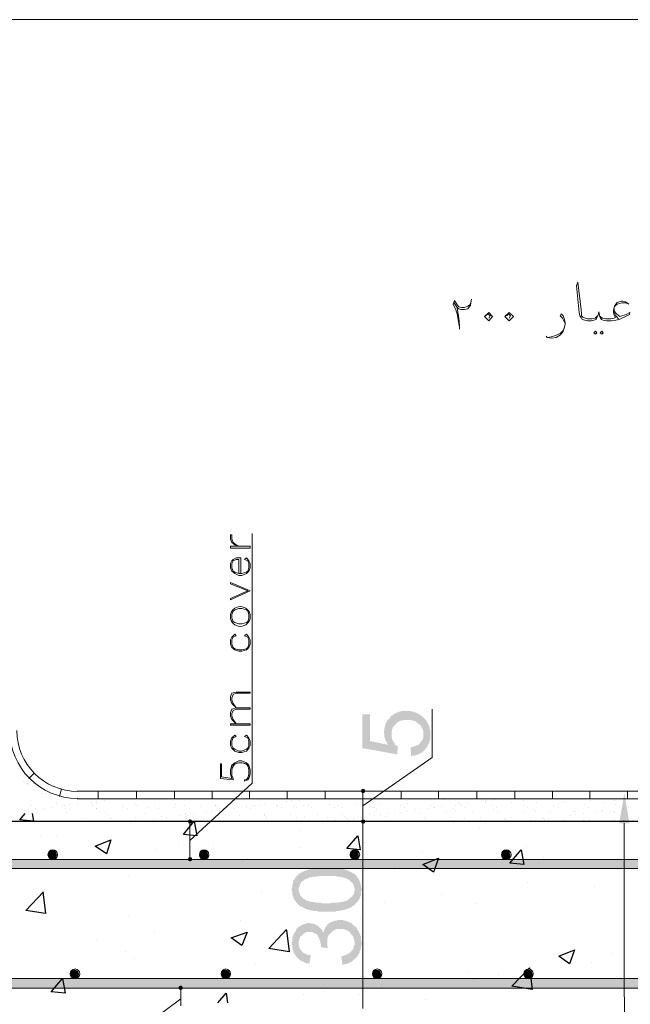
# Model space of a CAD drawing. Header units: metres. Extents: x -18 to 342, y 4 to 63.
# Tile 19 of 173: x 6 to 15, y 33 to 48. Entities that reach past the tile are written whole.
import ezdxf

# ---------------------------------------------------------------- set-up
doc = ezdxf.new("R2010")
doc.units = ezdxf.units.M
doc.header["$MEASUREMENT"] = 0
for name, color, linetype in [('PDF3_dim', 7, 'Continuous'), ('PDF3_hatch', 7, 'Continuous'), ('PDF3_hatch-borshi', 7, 'Continuous'), ('PDF3_kaff', 7, 'Continuous'), ('PDF3_SECTION', 7, 'Continuous'), ('PDF3_textt', 7, 'Continuous'), ('PDF3_wall', 7, 'Continuous')]:
    doc.layers.add(name, color=color, linetype=linetype)

msp = doc.modelspace()

# ---------------------------------------------------------------- hatches: boundary and pattern name
at = {"layer": 'PDF3_dim', "transparency": 33554559}
for points in [[(11.493, 37.173), (11.484, 37.308), (11.503, 37.308), (11.512, 37.318), (11.532, 37.318), (11.541, 37.327), (11.561, 37.327), (11.57, 37.337), (11.58, 37.337), (11.599, 37.347), (11.609, 37.356), (11.618, 37.366), (11.628, 37.375), (11.628, 37.375), (11.638, 37.385), (11.647, 37.404), (11.657, 37.414), (11.667, 37.424), (11.667, 37.433), (11.676, 37.453), (11.676, 37.462), (11.676, 37.472), (11.676, 37.491), (11.676, 37.501), (11.676, 37.51), (11.676, 37.52), (11.676, 37.539), (11.676, 37.549), (11.676, 37.558), (11.667, 37.578), (11.667, 37.587), (11.657, 37.597), (11.647, 37.616), (11.647, 37.626), (11.638, 37.636), (11.628, 37.645), (11.618, 37.655), (11.609, 37.664), (11.599, 37.674), (11.589, 37.674), (11.58, 37.684), (11.57, 37.693), (11.561, 37.703), (11.541, 37.703), (11.532, 37.713), (11.522, 37.713), (11.503, 37.713), (11.493, 37.722), (11.474, 37.722), (11.464, 37.722), (11.445, 37.722), (11.435, 37.722), (11.426, 37.722), (11.416, 37.722), (11.397, 37.722), (11.378, 37.722), (11.368, 37.722), (11.358, 37.713), (11.339, 37.713), (11.329, 37.713), (11.31, 37.703), (11.301, 37.693), (11.291, 37.693), (11.281, 37.684), (11.272, 37.674), (11.262, 37.664), (11.262, 37.664), (11.252, 37.655), (11.243, 37.645), (11.233, 37.636), (11.223, 37.626), (11.214, 37.607), (11.214, 37.597), (11.204, 37.587), (11.204, 37.568), (11.204, 37.558), (11.195, 37.549), (11.195, 37.53), (11.195, 37.52), (11.195, 37.501), (11.195, 37.491), (11.195, 37.472), (11.195, 37.462), (11.204, 37.453), (11.204, 37.433), (11.214, 37.424), (11.214, 37.404), (11.223, 37.395), (11.223, 37.395), (11.233, 37.385), (11.243, 37.366), (11.243, 37.356), (11.252, 37.347), (11.262, 37.337), (11.281, 37.327), (11.291, 37.318), (11.291, 37.318), (11.281, 37.202), (10.752, 37.298), (10.752, 37.809), (10.867, 37.809), (10.867, 37.404), (11.146, 37.347), (11.137, 37.356), (11.127, 37.366), (11.127, 37.385), (11.118, 37.395), (11.108, 37.404), (11.108, 37.424), (11.098, 37.433), (11.098, 37.443), (11.089, 37.462), (11.089, 37.472), (11.089, 37.491), (11.089, 37.501), (11.089, 37.51), (11.079, 37.53), (11.079, 37.539), (11.079, 37.558), (11.089, 37.568), (11.089, 37.578), (11.089, 37.597), (11.089, 37.607), (11.098, 37.626), (11.098, 37.636), (11.098, 37.645), (11.108, 37.664), (11.108, 37.674), (11.118, 37.684), (11.127, 37.703), (11.127, 37.713), (11.137, 37.722), (11.146, 37.732), (11.156, 37.741), (11.166, 37.751), (11.175, 37.761), (11.175, 37.77), (11.185, 37.78), (11.195, 37.79), (11.204, 37.79), (11.214, 37.799), (11.233, 37.809), (11.243, 37.819), (11.252, 37.819), (11.262, 37.828), (11.281, 37.838), (11.291, 37.838), (11.301, 37.847), (11.32, 37.847), (11.329, 37.847), (11.339, 37.857), (11.358, 37.857), (11.368, 37.857), (11.387, 37.857), (11.406, 37.857), (11.416, 37.857), (11.435, 37.857), (11.445, 37.857), (11.464, 37.857), (11.474, 37.857), (11.493, 37.857), (11.503, 37.847), (11.512, 37.847), (11.532, 37.847), (11.541, 37.838), (11.561, 37.838), (11.57, 37.828), (11.58, 37.828), (11.599, 37.819), (11.609, 37.809), (11.618, 37.809), (11.628, 37.799), (11.638, 37.79), (11.657, 37.78), (11.657, 37.78), (11.667, 37.77), (11.676, 37.761), (11.686, 37.751), (11.695, 37.741), (11.705, 37.732), (11.715, 37.722), (11.724, 37.713), (11.734, 37.693), (11.744, 37.684), (11.744, 37.674), (11.753, 37.664), (11.753, 37.655), (11.763, 37.636), (11.763, 37.626), (11.772, 37.616), (11.772, 37.597), (11.772, 37.587), (11.782, 37.568), (11.782, 37.558), (11.782, 37.539), (11.782, 37.53), (11.782, 37.51), (11.782, 37.51), (11.782, 37.491), (11.782, 37.472), (11.782, 37.462), (11.782, 37.443), (11.782, 37.433), (11.772, 37.414), (11.772, 37.404), (11.772, 37.395), (11.763, 37.375), (11.763, 37.366), (11.753, 37.356), (11.744, 37.337), (11.744, 37.327), (11.734, 37.318), (11.724, 37.308), (11.724, 37.298), (11.715, 37.289), (11.705, 37.279), (11.695, 37.27), (11.686, 37.26), (11.676, 37.25), (11.667, 37.241), (11.657, 37.231), (11.647, 37.221), (11.628, 37.221), (11.618, 37.212), (11.609, 37.202), (11.599, 37.202), (11.58, 37.192), (11.57, 37.192), (11.551, 37.183), (11.541, 37.183), (11.532, 37.183), (11.512, 37.183), (11.493, 37.173), (11.493, 37.173)], [(10.453, 34.024), (10.434, 34.149), (10.453, 34.149), (10.463, 34.159), (10.482, 34.159), (10.491, 34.168), (10.511, 34.168), (10.52, 34.178), (10.53, 34.188), (10.549, 34.188), (10.559, 34.197), (10.569, 34.207), (10.578, 34.216), (10.588, 34.216), (10.588, 34.226), (10.597, 34.236), (10.607, 34.245), (10.607, 34.255), (10.617, 34.265), (10.626, 34.284), (10.626, 34.293), (10.626, 34.313), (10.636, 34.322), (10.636, 34.332), (10.636, 34.351), (10.636, 34.361), (10.636, 34.38), (10.626, 34.39), (10.626, 34.409), (10.626, 34.419), (10.617, 34.428), (10.617, 34.448), (10.607, 34.457), (10.597, 34.467), (10.588, 34.476), (10.578, 34.486), (10.569, 34.505), (10.569, 34.505), (10.559, 34.515), (10.549, 34.525), (10.54, 34.525), (10.53, 34.534), (10.52, 34.544), (10.501, 34.544), (10.491, 34.554), (10.482, 34.554), (10.463, 34.563), (10.453, 34.563), (10.434, 34.563), (10.424, 34.563), (10.414, 34.563), (10.405, 34.563), (10.386, 34.563), (10.376, 34.563), (10.366, 34.554), (10.347, 34.554), (10.337, 34.544), (10.328, 34.544), (10.309, 34.534), (10.299, 34.525), (10.289, 34.515), (10.28, 34.505), (10.28, 34.505), (10.27, 34.496), (10.26, 34.486), (10.251, 34.476), (10.241, 34.467), (10.241, 34.448), (10.231, 34.438), (10.231, 34.428), (10.222, 34.409), (10.222, 34.399), (10.222, 34.38), (10.222, 34.371), (10.222, 34.361), (10.222, 34.351), (10.222, 34.342), (10.222, 34.322), (10.222, 34.313), (10.231, 34.293), (10.231, 34.274), (10.231, 34.274), (10.126, 34.284), (10.126, 34.303), (10.126, 34.303), (10.126, 34.322), (10.126, 34.332), (10.116, 34.351), (10.116, 34.361), (10.116, 34.38), (10.106, 34.39), (10.106, 34.399), (10.097, 34.419), (10.097, 34.428), (10.087, 34.438), (10.077, 34.448), (10.077, 34.467), (10.068, 34.476), (10.058, 34.486), (10.048, 34.486), (10.029, 34.496), (10.02, 34.505), (10.01, 34.505), (10, 34.515), (9.981, 34.515), (9.971, 34.515), (9.952, 34.515), (9.952, 34.515), (9.933, 34.515), (9.923, 34.515), (9.904, 34.515), (9.894, 34.505), (9.885, 34.505), (9.875, 34.496), (9.856, 34.486), (9.846, 34.476), (9.837, 34.467), (9.837, 34.467), (9.827, 34.457), (9.817, 34.448), (9.808, 34.438), (9.808, 34.428), (9.798, 34.409), (9.798, 34.399), (9.798, 34.39), (9.788, 34.371), (9.788, 34.361), (9.788, 34.351), (9.788, 34.332), (9.788, 34.322), (9.798, 34.303), (9.798, 34.293), (9.798, 34.274), (9.808, 34.265), (9.817, 34.255), (9.827, 34.245), (9.827, 34.236), (9.837, 34.226), (9.846, 34.216), (9.856, 34.207), (9.865, 34.197), (9.875, 34.197), (9.885, 34.188), (9.904, 34.178), (9.914, 34.178), (9.923, 34.168), (9.943, 34.168), (9.962, 34.168), (9.971, 34.159), (9.971, 34.159), (9.952, 34.033), (9.943, 34.043), (9.923, 34.043), (9.904, 34.043), (9.894, 34.053), (9.885, 34.053), (9.865, 34.062), (9.856, 34.062), (9.846, 34.072), (9.827, 34.082), (9.817, 34.082), (9.808, 34.091), (9.798, 34.101), (9.788, 34.111), (9.779, 34.12), (9.769, 34.13), (9.76, 34.139), (9.76, 34.139), (9.75, 34.149), (9.74, 34.159), (9.731, 34.178), (9.721, 34.188), (9.721, 34.197), (9.711, 34.207), (9.711, 34.226), (9.702, 34.236), (9.702, 34.245), (9.692, 34.265), (9.692, 34.274), (9.692, 34.293), (9.692, 34.303), (9.692, 34.322), (9.682, 34.332), (9.682, 34.342), (9.682, 34.361), (9.692, 34.371), (9.692, 34.39), (9.692, 34.399), (9.692, 34.419), (9.692, 34.428), (9.702, 34.448), (9.702, 34.457), (9.711, 34.467), (9.711, 34.486), (9.721, 34.496), (9.721, 34.496), (9.731, 34.515), (9.74, 34.525), (9.75, 34.534), (9.75, 34.554), (9.76, 34.563), (9.769, 34.573), (9.779, 34.582), (9.788, 34.592), (9.808, 34.602), (9.817, 34.602), (9.817, 34.611), (9.837, 34.621), (9.846, 34.621), (9.856, 34.631), (9.875, 34.631), (9.885, 34.64), (9.904, 34.64), (9.914, 34.64), (9.923, 34.65), (9.943, 34.65), (9.952, 34.65), (9.971, 34.65), (9.981, 34.64), (10, 34.64), (10.01, 34.64), (10.02, 34.64), (10.039, 34.631), (10.048, 34.621), (10.058, 34.621), (10.077, 34.611), (10.077, 34.611), (10.087, 34.602), (10.097, 34.592), (10.106, 34.582), (10.116, 34.573), (10.126, 34.563), (10.135, 34.554), (10.145, 34.544), (10.154, 34.534), (10.154, 34.515), (10.164, 34.505), (10.164, 34.515), (10.174, 34.534), (10.174, 34.544), (10.183, 34.563), (10.183, 34.573), (10.193, 34.582), (10.203, 34.592), (10.212, 34.611), (10.222, 34.621), (10.231, 34.631), (10.241, 34.64), (10.251, 34.65), (10.251, 34.65), (10.26, 34.65), (10.27, 34.659), (10.28, 34.669), (10.299, 34.669), (10.309, 34.679), (10.318, 34.679), (10.337, 34.688), (10.347, 34.688), (10.366, 34.688), (10.376, 34.698), (10.395, 34.698), (10.405, 34.698), (10.414, 34.698), (10.434, 34.698), (10.443, 34.698), (10.463, 34.698), (10.472, 34.688), (10.482, 34.688), (10.501, 34.688), (10.511, 34.679), (10.53, 34.679), (10.54, 34.669), (10.549, 34.669), (10.559, 34.659), (10.578, 34.659), (10.588, 34.65), (10.597, 34.64), (10.607, 34.631), (10.617, 34.621), (10.626, 34.611), (10.636, 34.602), (10.646, 34.602), (10.655, 34.592), (10.665, 34.582), (10.674, 34.563), (10.674, 34.554), (10.684, 34.544), (10.694, 34.534), (10.703, 34.525), (10.703, 34.505), (10.713, 34.496), (10.713, 34.486), (10.723, 34.476), (10.723, 34.457), (10.732, 34.448), (10.732, 34.428), (10.732, 34.419), (10.732, 34.399), (10.732, 34.39), (10.742, 34.371), (10.742, 34.361), (10.742, 34.351), (10.742, 34.332), (10.742, 34.322), (10.732, 34.303), (10.732, 34.293), (10.732, 34.274), (10.732, 34.265), (10.723, 34.245), (10.723, 34.236), (10.713, 34.226), (10.713, 34.207), (10.703, 34.197), (10.703, 34.188), (10.694, 34.178), (10.684, 34.159), (10.684, 34.149), (10.674, 34.139), (10.665, 34.13), (10.655, 34.13), (10.646, 34.111), (10.636, 34.101), (10.626, 34.101), (10.617, 34.091), (10.607, 34.082), (10.597, 34.072), (10.588, 34.062), (10.569, 34.062), (10.559, 34.053), (10.549, 34.043), (10.53, 34.043), (10.52, 34.033), (10.511, 34.033), (10.491, 34.033), (10.482, 34.024), (10.463, 34.024), (10.453, 34.024), (10.453, 34.024)]]:
    msp.add_hatch(color=256, dxfattribs=at).paths.add_polyline_path(points)
h = msp.add_hatch(color=256, dxfattribs=at)
h.paths.add_polyline_path([(10.212, 34.823), (10.193, 34.823), (10.174, 34.823), (10.164, 34.823), (10.145, 34.823), (10.126, 34.823), (10.116, 34.823), (10.097, 34.823), (10.087, 34.823), (10.068, 34.833), (10.058, 34.833), (10.039, 34.833), (10.029, 34.833), (10.01, 34.833), (10, 34.842), (9.991, 34.842), (9.971, 34.842), (9.962, 34.842), (9.952, 34.852), (9.943, 34.852), (9.933, 34.852), (9.914, 34.862), (9.904, 34.862), (9.885, 34.871), (9.875, 34.881), (9.865, 34.881), (9.846, 34.891), (9.837, 34.9), (9.827, 34.9), (9.808, 34.91), (9.798, 34.92), (9.788, 34.929), (9.779, 34.939), (9.769, 34.948), (9.76, 34.958), (9.75, 34.968), (9.75, 34.968), (9.74, 34.987), (9.731, 34.997), (9.721, 35.006), (9.721, 35.016), (9.711, 35.025), (9.711, 35.045), (9.702, 35.054), (9.702, 35.064), (9.692, 35.083), (9.692, 35.093), (9.692, 35.112), (9.692, 35.122), (9.682, 35.141), (9.682, 35.151), (9.682, 35.16), (9.682, 35.17), (9.692, 35.189), (9.692, 35.199), (9.692, 35.218), (9.692, 35.228), (9.702, 35.247), (9.702, 35.257), (9.702, 35.266), (9.711, 35.286), (9.711, 35.295), (9.721, 35.305), (9.731, 35.314), (9.731, 35.324), (9.74, 35.343), (9.75, 35.353), (9.76, 35.363), (9.769, 35.372), (9.779, 35.382), (9.788, 35.391), (9.798, 35.401), (9.817, 35.401), (9.817, 35.411), (9.827, 35.411), (9.837, 35.42), (9.846, 35.43), (9.865, 35.43), (9.875, 35.44), (9.885, 35.44), (9.904, 35.449), (9.914, 35.449), (9.933, 35.459), (9.943, 35.459), (9.962, 35.468), (9.971, 35.468), (9.981, 35.468), (9.991, 35.478), (10, 35.478), (10.01, 35.478), (10.029, 35.478), (10.039, 35.488), (10.048, 35.488), (10.068, 35.488), (10.077, 35.488), (10.097, 35.488), (10.106, 35.488), (10.126, 35.488), (10.145, 35.488), (10.154, 35.497), (10.174, 35.497), (10.193, 35.497), (10.212, 35.497), (10.212, 35.497), (10.231, 35.497), (10.251, 35.497), (10.26, 35.497), (10.28, 35.488), (10.299, 35.488), (10.309, 35.488), (10.328, 35.488), (10.337, 35.488), (10.357, 35.488), (10.366, 35.488), (10.386, 35.488), (10.395, 35.478), (10.414, 35.478), (10.424, 35.478), (10.434, 35.478), (10.453, 35.468), (10.463, 35.468), (10.472, 35.468), (10.482, 35.459), (10.491, 35.459), (10.501, 35.459), (10.52, 35.449), (10.53, 35.449), (10.549, 35.44), (10.559, 35.43), (10.578, 35.43), (10.588, 35.42), (10.597, 35.411), (10.607, 35.401), (10.626, 35.401), (10.636, 35.391), (10.646, 35.382), (10.655, 35.372), (10.665, 35.363), (10.674, 35.353), (10.674, 35.343), (10.684, 35.334), (10.694, 35.324), (10.703, 35.314), (10.703, 35.305), (10.713, 35.286), (10.713, 35.276), (10.723, 35.266), (10.723, 35.247), (10.732, 35.237), (10.732, 35.228), (10.732, 35.208), (10.732, 35.199), (10.742, 35.18), (10.742, 35.16), (10.742, 35.16), (10.742, 35.141), (10.732, 35.131), (10.732, 35.112), (10.732, 35.103), (10.732, 35.083), (10.732, 35.074), (10.723, 35.054), (10.723, 35.045), (10.713, 35.035), (10.713, 35.025), (10.703, 35.006), (10.694, 34.997), (10.694, 34.987), (10.684, 34.977), (10.674, 34.968), (10.665, 34.958), (10.655, 34.948), (10.646, 34.939), (10.636, 34.929), (10.636, 34.92), (10.626, 34.92), (10.617, 34.91), (10.607, 34.91), (10.597, 34.9), (10.588, 34.891), (10.578, 34.891), (10.569, 34.881), (10.559, 34.881), (10.54, 34.871), (10.53, 34.871), (10.52, 34.862), (10.511, 34.862), (10.491, 34.852), (10.482, 34.852), (10.472, 34.852), (10.453, 34.842), (10.443, 34.842), (10.434, 34.842), (10.414, 34.842), (10.405, 34.833), (10.386, 34.833), (10.366, 34.833), (10.357, 34.833), (10.337, 34.823), (10.318, 34.823), (10.309, 34.823), (10.289, 34.823), (10.27, 34.823), (10.251, 34.823), (10.231, 34.823), (10.212, 34.823), (10.212, 34.823)], flags=0)
h.paths.add_polyline_path([(10.212, 34.948), (10.231, 34.948), (10.251, 34.948), (10.27, 34.948), (10.289, 34.958), (10.309, 34.958), (10.328, 34.958), (10.347, 34.958), (10.357, 34.958), (10.376, 34.958), (10.395, 34.958), (10.405, 34.968), (10.424, 34.968), (10.434, 34.968), (10.443, 34.968), (10.463, 34.977), (10.472, 34.977), (10.482, 34.977), (10.491, 34.987), (10.501, 34.987), (10.511, 34.987), (10.52, 34.997), (10.53, 34.997), (10.54, 35.006), (10.549, 35.006), (10.549, 35.016), (10.559, 35.025), (10.578, 35.035), (10.588, 35.045), (10.597, 35.054), (10.607, 35.064), (10.607, 35.074), (10.617, 35.083), (10.626, 35.093), (10.626, 35.112), (10.626, 35.122), (10.636, 35.131), (10.636, 35.151), (10.636, 35.16), (10.636, 35.17), (10.636, 35.18), (10.626, 35.199), (10.626, 35.208), (10.617, 35.218), (10.617, 35.237), (10.607, 35.247), (10.597, 35.257), (10.588, 35.266), (10.578, 35.276), (10.569, 35.286), (10.559, 35.295), (10.549, 35.305), (10.54, 35.305), (10.54, 35.314), (10.53, 35.314), (10.52, 35.324), (10.511, 35.324), (10.501, 35.334), (10.491, 35.334), (10.472, 35.334), (10.463, 35.343), (10.453, 35.343), (10.443, 35.343), (10.424, 35.353), (10.414, 35.353), (10.395, 35.353), (10.386, 35.353), (10.366, 35.353), (10.357, 35.363), (10.337, 35.363), (10.318, 35.363), (10.299, 35.363), (10.28, 35.363), (10.26, 35.363), (10.241, 35.363), (10.222, 35.363), (10.212, 35.363), (10.193, 35.363), (10.174, 35.363), (10.154, 35.363), (10.135, 35.363), (10.116, 35.363), (10.097, 35.363), (10.077, 35.363), (10.068, 35.353), (10.048, 35.353), (10.039, 35.353), (10.02, 35.353), (10.01, 35.353), (9.991, 35.343), (9.981, 35.343), (9.962, 35.343), (9.952, 35.343), (9.943, 35.334), (9.933, 35.334), (9.923, 35.324), (9.914, 35.324), (9.904, 35.324), (9.894, 35.314), (9.885, 35.314), (9.875, 35.305), (9.875, 35.305), (9.865, 35.295), (9.846, 35.286), (9.837, 35.276), (9.827, 35.266), (9.827, 35.257), (9.817, 35.247), (9.808, 35.228), (9.808, 35.218), (9.798, 35.208), (9.798, 35.199), (9.788, 35.18), (9.788, 35.17), (9.788, 35.16), (9.788, 35.141), (9.788, 35.131), (9.798, 35.112), (9.798, 35.103), (9.808, 35.093), (9.808, 35.074), (9.817, 35.064), (9.827, 35.054), (9.837, 35.045), (9.846, 35.035), (9.856, 35.025), (9.865, 35.016), (9.875, 35.016), (9.885, 35.006), (9.885, 35.006), (9.894, 34.997), (9.904, 34.997), (9.914, 34.987), (9.933, 34.987), (9.943, 34.987), (9.952, 34.977), (9.962, 34.977), (9.971, 34.977), (9.991, 34.968), (10, 34.968), (10.02, 34.968), (10.029, 34.968), (10.048, 34.958), (10.058, 34.958), (10.077, 34.958), (10.097, 34.958), (10.116, 34.958), (10.126, 34.958), (10.145, 34.948), (10.164, 34.948), (10.183, 34.948), (10.203, 34.948), (10.212, 34.948)], flags=0)

# ---------------------------------------------------------------- linework, layer by layer
at = {"layer": 'PDF3_dim', "lineweight": 20}
for points in [[(10.761, 36.422), (11.811, 37.154), (11.811, 37.886)], [(10.848, 36.644), (10.829, 36.644)], [(10.761, 36.615), (10.761, 36.576), (10.761, 36.258), (10.761, 36.22)], [(8.141, 36.152), (8.141, 36.123)], [(10.761, 36.152), (10.761, 36.123), (10.761, 33.398), (10.761, 33.359)], [(8.141, 35.651), (8.141, 35.68)], [(8.007, 33.639), (8.007, 33.6)]]:
    msp.add_lwpolyline(points, dxfattribs=at)
msp.add_lwpolyline([(10.829, 36.191), (10.848, 36.191)], close=True, dxfattribs=at)
at = {"layer": 'PDF3_dim', "transparency": 33554559}
for points in [[(10.742, 36.672), (10.761, 36.644), (10.732, 36.644)], [(10.761, 36.644), (10.732, 36.644), (10.742, 36.624)], [(10.761, 36.682), (10.742, 36.672), (10.761, 36.644)], [(10.742, 36.624), (10.761, 36.615), (10.761, 36.644)], [(10.79, 36.672), (10.761, 36.644), (10.761, 36.682)], [(10.8, 36.644), (10.79, 36.672), (10.761, 36.644)], [(10.761, 36.615), (10.761, 36.644), (10.79, 36.624)], [(10.761, 36.644), (10.79, 36.624), (10.8, 36.644)], [(8.122, 36.21), (8.141, 36.191), (8.113, 36.191)], [(8.141, 36.22), (8.122, 36.21), (8.141, 36.191)], [(8.17, 36.21), (8.141, 36.191), (8.141, 36.22)], [(8.18, 36.191), (8.17, 36.21), (8.141, 36.191)], [(10.761, 36.191), (10.742, 36.21), (10.732, 36.191)], [(10.742, 36.21), (10.761, 36.191), (10.732, 36.191)], [(10.761, 36.22), (10.761, 36.191), (10.742, 36.21)], [(10.761, 36.22), (10.742, 36.21), (10.761, 36.191)], [(10.79, 36.21), (10.761, 36.22), (10.761, 36.191)], [(10.79, 36.21), (10.761, 36.191), (10.761, 36.22)], [(10.761, 36.191), (10.8, 36.191), (10.79, 36.21)], [(10.8, 36.191), (10.79, 36.21), (10.761, 36.191)], [(8.141, 36.191), (8.113, 36.191), (8.122, 36.162)], [(8.122, 36.162), (8.141, 36.152), (8.141, 36.191)], [(8.141, 36.152), (8.141, 36.191), (8.17, 36.162)], [(8.141, 36.191), (8.17, 36.162), (8.18, 36.191)], [(10.732, 36.191), (10.742, 36.162), (10.761, 36.191)], [(10.761, 36.191), (10.732, 36.191), (10.742, 36.162)], [(10.742, 36.162), (10.761, 36.191), (10.761, 36.152)], [(10.742, 36.162), (10.761, 36.152), (10.761, 36.191)], [(10.761, 36.152), (10.79, 36.162), (10.761, 36.191)], [(10.79, 36.162), (10.761, 36.191), (10.8, 36.191)], [(10.761, 36.152), (10.761, 36.191), (10.79, 36.162)], [(10.761, 36.191), (10.79, 36.162), (10.8, 36.191)], [(8.141, 35.613), (8.122, 35.642), (8.113, 35.613)], [(8.113, 35.613), (8.122, 35.594), (8.141, 35.613)], [(8.141, 35.651), (8.141, 35.613), (8.122, 35.642)], [(8.122, 35.594), (8.141, 35.613), (8.141, 35.584)], [(8.17, 35.642), (8.141, 35.651), (8.141, 35.613)], [(8.141, 35.613), (8.18, 35.613), (8.17, 35.642)], [(8.141, 35.584), (8.17, 35.594), (8.141, 35.613)], [(8.17, 35.594), (8.141, 35.613), (8.18, 35.613)], [(7.978, 33.696), (8.007, 33.667), (7.968, 33.667)], [(8.007, 33.667), (7.968, 33.667), (7.978, 33.648)], [(8.007, 33.706), (7.978, 33.696), (8.007, 33.667)], [(7.978, 33.648), (8.007, 33.639), (8.007, 33.667)], [(8.026, 33.696), (8.007, 33.667), (8.007, 33.706)], [(8.036, 33.667), (8.026, 33.696), (8.007, 33.667)], [(8.007, 33.639), (8.007, 33.667), (8.026, 33.648)], [(8.007, 33.667), (8.026, 33.648), (8.036, 33.667)]]:
    msp.add_solid(points, dxfattribs=at)
at = {"layer": 'PDF3_hatch', "lineweight": 25}
for points in [[(5.753, 36.306), (5.772, 36.191), (5.57, 36.21), (5.647, 36.306)], [(9.817, 36.046), (9.817, 36.046)], [(12.524, 36.095), (12.524, 36.095)], [(5.888, 35.979), (5.888, 35.979)], [(6.129, 35.96), (6.129, 35.96)], [(7.641, 35.757), (7.641, 35.757)], [(7.968, 35.873), (7.968, 35.873)], [(8.507, 35.873), (8.507, 35.873)], [(9.817, 35.796), (9.817, 35.796)], [(10.78, 35.873), (10.78, 35.873)], [(13.246, 35.806), (13.246, 35.806)], [(9.008, 35.632), (9.008, 35.632)], [(11.657, 35.719), (11.657, 35.719)], [(13.496, 35.642), (13.496, 35.642)], [(11.233, 35.459), (11.233, 35.459)], [(7.217, 35.372), (7.217, 35.372)], [(13.256, 35.257), (13.256, 35.257)], [(14.267, 35.199), (14.267, 35.199)], [(5.917, 35.122), (5.955, 34.794), (5.657, 34.842), (5.926, 35.122)], [(9.22, 35.112), (9.22, 35.112)], [(11.946, 35.083), (11.946, 35.083)], [(11.089, 34.968), (11.089, 34.968)], [(12.476, 34.948), (12.476, 34.948)], [(7.207, 34.765), (7.207, 34.765)], [(10.732, 34.727), (10.732, 34.727)], [(8.912, 34.688), (8.912, 34.688)], [(7.602, 34.515), (7.602, 34.515)], [(8.96, 34.476), (8.96, 34.476)], [(9.605, 34.544), (9.644, 34.216), (9.336, 34.265), (9.605, 34.554)], [(6.735, 34.399), (6.735, 34.399)], [(7.169, 34.226), (7.169, 34.226)], [(7.304, 34.111), (7.304, 34.111)], [(14.527, 34.188), (14.527, 34.188)], [(9.143, 34.033), (9.143, 34.033)], [(14.228, 34.053), (14.228, 34.053)], [(10.983, 33.956), (10.983, 33.956)], [(12.35, 33.899), (12.35, 33.899)], [(12.822, 33.879), (12.822, 33.879)], [(6.186, 33.725), (6.186, 33.725)], [(11.04, 33.725), (11.04, 33.725)], [(12.437, 33.793), (12.437, 33.793)], [(13.102, 33.745), (13.102, 33.745)], [(14.671, 33.802), (14.671, 33.802)], [(8.026, 33.648), (8.026, 33.648)], [(8.565, 33.446), (8.69, 33.59), (8.71, 33.446)], [(9.865, 33.571), (9.865, 33.571)], [(10.183, 33.61), (10.183, 33.61)], [(10.694, 33.571), (10.694, 33.571)], [(11.715, 33.494), (11.715, 33.494)]]:
    msp.add_lwpolyline(points, dxfattribs=at)
for points in [[(8.209, 36.191), (8.247, 35.969), (8.045, 35.989)], [(6.947, 35.912), (6.88, 35.7), (6.706, 35.815)], [(10.684, 35.969), (10.723, 35.757), (10.52, 35.777)], [(13.159, 35.757), (13.198, 35.536), (12.986, 35.555)], [(11.907, 35.632), (11.83, 35.42), (11.667, 35.536)], [(9.008, 34.515), (8.931, 34.313), (8.768, 34.428)], [(13.968, 34.245), (13.891, 34.033), (13.728, 34.149)], [(13.323, 33.648), (13.015, 33.696), (13.285, 33.976)], [(6.215, 33.812), (6.254, 33.59), (6.042, 33.61)]]:
    msp.add_lwpolyline(points, close=True, dxfattribs=at)
at = {"layer": 'PDF3_hatch-borshi', "lineweight": 18}
for points in [[(5.57, 37.115), (5.57, 37.115)], [(5.618, 36.798), (5.618, 36.798)], [(5.657, 36.894), (5.657, 36.894)], [(5.724, 36.798), (5.724, 36.798)], [(5.686, 36.759), (5.686, 36.759)], [(5.705, 36.749), (5.705, 36.749)], [(5.782, 36.759), (5.782, 36.759)], [(5.811, 36.749), (5.811, 36.749)], [(5.84, 36.73), (5.84, 36.73)], [(5.936, 36.663), (5.936, 36.663)], [(5.734, 36.509), (5.734, 36.509)], [(5.907, 36.615), (5.907, 36.615)], [(5.965, 36.605), (5.965, 36.605)], [(6.138, 36.518), (6.138, 36.518)], [(6.523, 36.528), (6.523, 36.528)], [(6.851, 36.509), (6.851, 36.509)], [(6.909, 36.528), (6.909, 36.528)], [(9.682, 36.499), (9.682, 36.499)], [(9.798, 36.509), (9.798, 36.509)], [(10.212, 36.528), (10.212, 36.528)], [(11.387, 36.528), (11.387, 36.528)], [(11.416, 36.509), (11.416, 36.509)], [(11.994, 36.518), (11.994, 36.518)], [(12.591, 36.509), (12.591, 36.509)], [(12.639, 36.499), (12.639, 36.499)], [(12.755, 36.518), (12.755, 36.518)], [(13.198, 36.499), (13.198, 36.499)], [(14.19, 36.499), (14.19, 36.499)], [(14.565, 36.499), (14.565, 36.499)], [(5.637, 36.355), (5.637, 36.355)], [(5.666, 36.345), (5.666, 36.345)], [(5.743, 36.422), (5.743, 36.422)], [(5.801, 36.383), (5.801, 36.383)], [(5.84, 36.374), (5.84, 36.374)], [(5.917, 36.383), (5.917, 36.383)], [(5.946, 36.374), (5.946, 36.374)], [(6.042, 36.403), (6.042, 36.403)], [(6.119, 36.47), (6.119, 36.47)], [(6.138, 36.451), (6.138, 36.451)], [(6.206, 36.422), (6.206, 36.422)], [(6.244, 36.432), (6.244, 36.432)], [(6.263, 36.383), (6.263, 36.383)], [(6.321, 36.441), (6.321, 36.441)], [(6.321, 36.374), (6.321, 36.374)], [(6.446, 36.461), (6.446, 36.461)], [(6.649, 36.48), (6.649, 36.48)], [(6.668, 36.422), (6.668, 36.422)], [(6.726, 36.489), (6.726, 36.489)], [(6.726, 36.461), (6.726, 36.461)], [(6.726, 36.383), (6.726, 36.383)], [(6.735, 36.383), (6.735, 36.383)], [(7.121, 36.393), (7.121, 36.393)], [(7.14, 36.422), (7.14, 36.422)], [(7.198, 36.383), (7.198, 36.383)], [(7.323, 36.451), (7.323, 36.451)], [(7.352, 36.432), (7.352, 36.432)], [(7.506, 36.393), (7.506, 36.393)], [(7.602, 36.422), (7.602, 36.422)], [(7.66, 36.383), (7.66, 36.383)], [(7.91, 36.403), (7.91, 36.403)], [(7.93, 36.441), (7.93, 36.441)], [(8.064, 36.422), (8.064, 36.422)], [(8.132, 36.383), (8.132, 36.383)], [(8.296, 36.412), (8.296, 36.412)], [(8.527, 36.432), (8.527, 36.432)], [(8.536, 36.432), (8.536, 36.432)], [(8.556, 36.412), (8.556, 36.412)], [(8.594, 36.383), (8.594, 36.383)], [(8.594, 36.355), (8.594, 36.355)], [(8.681, 36.412), (8.681, 36.412)], [(8.796, 36.383), (8.796, 36.383)], [(8.873, 36.393), (8.873, 36.393)], [(8.999, 36.432), (8.999, 36.432)], [(8.999, 36.403), (8.999, 36.403)], [(9.056, 36.383), (9.056, 36.383)], [(9.085, 36.422), (9.085, 36.422)], [(9.133, 36.422), (9.133, 36.422)], [(9.201, 36.432), (9.201, 36.432)], [(9.278, 36.441), (9.278, 36.441)], [(9.403, 36.461), (9.403, 36.461)], [(9.461, 36.432), (9.461, 36.432)], [(9.471, 36.432), (9.471, 36.432)], [(9.528, 36.393), (9.528, 36.393)], [(9.605, 36.489), (9.605, 36.489)], [(9.731, 36.412), (9.731, 36.412)], [(9.76, 36.393), (9.76, 36.393)], [(9.856, 36.422), (9.856, 36.422)], [(9.933, 36.432), (9.933, 36.432)], [(9.991, 36.393), (9.991, 36.393)], [(10.26, 36.441), (10.26, 36.441)], [(10.337, 36.403), (10.337, 36.403)], [(10.395, 36.432), (10.395, 36.432)], [(10.453, 36.393), (10.453, 36.393)], [(10.655, 36.441), (10.655, 36.441)], [(10.857, 36.432), (10.857, 36.432)], [(10.925, 36.393), (10.925, 36.393)], [(10.935, 36.403), (10.935, 36.403)], [(10.963, 36.374), (10.963, 36.374)], [(11.031, 36.441), (11.031, 36.441)], [(11.329, 36.432), (11.329, 36.432)], [(11.387, 36.393), (11.387, 36.393)], [(11.435, 36.461), (11.435, 36.461)], [(11.541, 36.383), (11.541, 36.383)], [(11.551, 36.355), (11.551, 36.355)], [(11.753, 36.383), (11.753, 36.383)], [(11.792, 36.432), (11.792, 36.432)], [(11.83, 36.461), (11.83, 36.461)], [(11.83, 36.393), (11.83, 36.393)], [(11.849, 36.393), (11.849, 36.393)], [(11.955, 36.412), (11.955, 36.412)], [(12.138, 36.383), (12.138, 36.383)], [(12.158, 36.432), (12.158, 36.432)], [(12.167, 36.355), (12.167, 36.355)], [(12.215, 36.461), (12.215, 36.461)], [(12.235, 36.441), (12.235, 36.441)], [(12.254, 36.432), (12.254, 36.432)], [(12.321, 36.393), (12.321, 36.393)], [(12.35, 36.461), (12.35, 36.461)], [(12.562, 36.489), (12.562, 36.489)], [(12.62, 36.489), (12.62, 36.489)], [(12.62, 36.48), (12.62, 36.48)], [(12.726, 36.432), (12.726, 36.432)], [(12.745, 36.364), (12.745, 36.364)], [(12.784, 36.393), (12.784, 36.393)], [(13.005, 36.48), (13.005, 36.48)], [(13.188, 36.432), (13.188, 36.432)], [(13.207, 36.345), (13.207, 36.345)], [(13.256, 36.393), (13.256, 36.393)], [(13.342, 36.364), (13.342, 36.364)], [(13.39, 36.48), (13.39, 36.48)], [(13.602, 36.345), (13.602, 36.345)], [(13.651, 36.432), (13.651, 36.432)], [(13.718, 36.393), (13.718, 36.393)], [(13.795, 36.489), (13.795, 36.489)], [(13.795, 36.489), (13.795, 36.489)], [(13.824, 36.47), (13.824, 36.47)], [(13.949, 36.345), (13.949, 36.345)], [(13.988, 36.345), (13.988, 36.345)], [(14.122, 36.441), (14.122, 36.441)], [(14.18, 36.393), (14.18, 36.393)], [(14.382, 36.345), (14.382, 36.345)], [(14.392, 36.355), (14.392, 36.355)], [(14.402, 36.48), (14.402, 36.48)], [(14.508, 36.355), (14.508, 36.355)], [(14.556, 36.345), (14.556, 36.345)], [(14.585, 36.441), (14.585, 36.441)], [(14.652, 36.403), (14.652, 36.403)], [(14.71, 36.383), (14.71, 36.383)], [(14.777, 36.364), (14.777, 36.364)], [(14.787, 36.393), (14.787, 36.393)], [(5.695, 36.316), (5.695, 36.316)], [(5.743, 36.22), (5.743, 36.22)], [(5.82, 36.2), (5.82, 36.2)], [(6.032, 36.239), (6.032, 36.239)], [(6.148, 36.239), (6.148, 36.239)], [(6.273, 36.326), (6.273, 36.326)], [(6.495, 36.239), (6.495, 36.239)], [(6.533, 36.239), (6.533, 36.239)], [(6.87, 36.326), (6.87, 36.326)], [(6.899, 36.297), (6.899, 36.297)], [(6.918, 36.239), (6.918, 36.239)], [(6.957, 36.239), (6.957, 36.239)], [(7.323, 36.249), (7.323, 36.249)], [(7.429, 36.239), (7.429, 36.239)], [(7.477, 36.306), (7.477, 36.306)], [(7.593, 36.22), (7.593, 36.22)], [(7.67, 36.229), (7.67, 36.229)], [(7.718, 36.258), (7.718, 36.258)], [(7.785, 36.249), (7.785, 36.249)], [(7.891, 36.239), (7.891, 36.239)], [(7.997, 36.278), (7.997, 36.278)], [(8.074, 36.306), (8.074, 36.306)], [(8.074, 36.287), (8.074, 36.287)], [(8.093, 36.258), (8.093, 36.258)], [(8.103, 36.278), (8.103, 36.278)], [(8.19, 36.297), (8.19, 36.297)], [(8.353, 36.239), (8.353, 36.239)], [(8.392, 36.326), (8.392, 36.326)], [(8.469, 36.335), (8.469, 36.335)], [(8.498, 36.268), (8.498, 36.268)], [(8.681, 36.287), (8.681, 36.287)], [(8.825, 36.239), (8.825, 36.239)], [(8.893, 36.278), (8.893, 36.278)], [(9.278, 36.287), (9.278, 36.287)], [(9.278, 36.278), (9.278, 36.278)], [(9.288, 36.239), (9.288, 36.239)], [(9.307, 36.258), (9.307, 36.258)], [(9.673, 36.287), (9.673, 36.287)], [(9.75, 36.249), (9.75, 36.249)], [(9.885, 36.268), (9.885, 36.268)], [(10.068, 36.297), (10.068, 36.297)], [(10.222, 36.249), (10.222, 36.249)], [(10.347, 36.2), (10.347, 36.2)], [(10.453, 36.287), (10.453, 36.287)], [(10.482, 36.268), (10.482, 36.268)], [(10.511, 36.239), (10.511, 36.239)], [(10.549, 36.22), (10.549, 36.22)], [(10.626, 36.229), (10.626, 36.229)], [(10.684, 36.249), (10.684, 36.249)], [(10.742, 36.249), (10.742, 36.249)], [(10.857, 36.306), (10.857, 36.306)], [(10.944, 36.278), (10.944, 36.278)], [(11.021, 36.287), (11.021, 36.287)], [(11.098, 36.258), (11.098, 36.258)], [(11.146, 36.306), (11.146, 36.306)], [(11.146, 36.249), (11.146, 36.249)], [(11.243, 36.306), (11.243, 36.306)], [(11.349, 36.326), (11.349, 36.326)], [(11.426, 36.335), (11.426, 36.335)], [(11.618, 36.249), (11.618, 36.249)], [(11.628, 36.306), (11.628, 36.306)], [(11.695, 36.249), (11.695, 36.249)], [(11.715, 36.22), (11.715, 36.22)], [(12.032, 36.326), (12.032, 36.326)], [(12.081, 36.249), (12.081, 36.249)], [(12.302, 36.239), (12.302, 36.239)], [(12.427, 36.326), (12.427, 36.326)], [(12.543, 36.249), (12.543, 36.249)], [(12.803, 36.326), (12.803, 36.326)], [(12.899, 36.229), (12.899, 36.229)], [(12.928, 36.21), (12.928, 36.21)], [(13.015, 36.249), (13.015, 36.249)], [(13.294, 36.2), (13.294, 36.2)], [(13.371, 36.335), (13.371, 36.335)], [(13.477, 36.249), (13.477, 36.249)], [(13.496, 36.229), (13.496, 36.229)], [(13.506, 36.22), (13.506, 36.22)], [(13.573, 36.239), (13.573, 36.239)], [(13.699, 36.249), (13.699, 36.249)], [(13.805, 36.21), (13.805, 36.21)], [(13.901, 36.278), (13.901, 36.278)], [(13.939, 36.249), (13.939, 36.249)], [(13.978, 36.287), (13.978, 36.287)], [(14.103, 36.306), (14.103, 36.306)], [(14.103, 36.21), (14.103, 36.21)], [(14.2, 36.21), (14.2, 36.21)], [(14.305, 36.335), (14.305, 36.335)], [(14.411, 36.249), (14.411, 36.249)], [(14.575, 36.316), (14.575, 36.316)], [(14.575, 36.21), (14.575, 36.21)], [(14.71, 36.2), (14.71, 36.2)], [(6.417, 36.191), (6.417, 36.191)], [(7.39, 36.191), (7.39, 36.191)], [(13.015, 36.191), (13.015, 36.191)], [(13.4, 36.191), (13.4, 36.191)]]:
    msp.add_lwpolyline(points, dxfattribs=at)
at = {"layer": 'PDF3_kaff', "lineweight": 20}
for points in [[(-0.315, 48.317), (29.764, 48.317), (30.794, 48.317)], [(5.782, 36.913), (5.705, 36.836)], [(6.196, 36.682), (6.167, 36.566)], [(23.012, 36.644), (6.437, 36.644)], [(6.755, 36.644), (6.755, 36.528)], [(7.332, 36.644), (7.332, 36.528)], [(7.91, 36.644), (7.91, 36.528)], [(8.479, 36.644), (8.479, 36.528)], [(9.047, 36.644), (9.047, 36.528)], [(9.615, 36.644), (9.615, 36.528)], [(10.193, 36.644), (10.193, 36.528)], [(10.761, 36.644), (10.761, 36.528)], [(11.339, 36.644), (11.339, 36.528)], [(11.907, 36.644), (11.907, 36.528)], [(12.485, 36.644), (12.485, 36.528)], [(13.063, 36.644), (13.063, 36.528)], [(13.631, 36.644), (13.631, 36.528)], [(14.2, 36.644), (14.2, 36.528)], [(14.768, 36.644), (14.768, 36.528)], [(23.012, 36.528), (6.437, 36.528)]]:
    msp.add_lwpolyline(points, dxfattribs=at)
for radius in [1.026, 0.92]:
    msp.add_arc((6.442, 37.563), radius, 180, 270, dxfattribs=at)
at = {"layer": 'PDF3_SECTION', "lineweight": 18}
for points in [[(30.101, 35.613), (-0.661, 35.613), (30.197, 35.613)], [(30.101, 35.478), (-0.661, 35.478), (30.197, 35.478)], [(-1.345, 33.812), (31.94, 33.812), (-0.093, 33.812)], [(-1.345, 33.667), (31.94, 33.667), (-0.093, 33.667)]]:
    msp.add_lwpolyline(points, dxfattribs=at)
for centre in [(6.066, 35.685), (8.358, 35.685), (10.641, 35.685), (12.933, 35.685), (6.403, 33.884), (6.403, 33.884), (8.686, 33.884), (10.978, 33.884), (13.27, 33.884)]:
    msp.add_circle(centre, 0.0722, dxfattribs=at)
at = {"layer": 'PDF3_SECTION', "transparency": 33554559}
for points in [[(6.061, 35.757), (6.013, 35.738), (6.109, 35.738)], [(8.353, 35.757), (8.305, 35.738), (8.402, 35.738)], [(10.636, 35.757), (10.588, 35.738), (10.684, 35.738)], [(12.928, 35.757), (12.88, 35.738), (12.976, 35.738)], [(-0.893, 35.478), (30.101, 35.478), (-0.893, 35.613)], [(30.101, 35.478), (-0.893, 35.613), (30.101, 35.613)], [(-0.661, 35.478), (30.101, 35.478), (-0.661, 35.613)], [(30.101, 35.478), (-0.661, 35.613), (30.101, 35.613)], [(5.994, 35.68), (6.129, 35.68), (6.013, 35.738)], [(5.994, 35.68), (6.013, 35.632), (6.109, 35.632)], [(5.994, 35.68), (6.129, 35.68), (6.109, 35.632)], [(6.129, 35.68), (6.013, 35.738), (6.109, 35.738)], [(6.013, 35.632), (6.109, 35.632), (6.061, 35.613)], [(8.286, 35.68), (8.421, 35.68), (8.305, 35.738)], [(8.286, 35.68), (8.305, 35.632), (8.402, 35.632)], [(8.286, 35.68), (8.421, 35.68), (8.402, 35.632)], [(8.421, 35.68), (8.305, 35.738), (8.402, 35.738)], [(8.305, 35.632), (8.402, 35.632), (8.353, 35.613)], [(10.569, 35.68), (10.703, 35.68), (10.588, 35.738)], [(10.569, 35.68), (10.588, 35.632), (10.684, 35.632)], [(10.569, 35.68), (10.703, 35.68), (10.684, 35.632)], [(10.703, 35.68), (10.588, 35.738), (10.684, 35.738)], [(10.588, 35.632), (10.684, 35.632), (10.636, 35.613)], [(12.861, 35.68), (12.996, 35.68), (12.88, 35.738)], [(12.861, 35.68), (12.88, 35.632), (12.976, 35.632)], [(12.861, 35.68), (12.996, 35.68), (12.976, 35.632)], [(12.996, 35.68), (12.88, 35.738), (12.976, 35.738)], [(12.88, 35.632), (12.976, 35.632), (12.928, 35.613)], [(-2.751, 33.802), (9.885, 33.802), (-2.751, 33.812)], [(9.885, 33.802), (-2.751, 33.812), (9.885, 33.812)], [(1.39, 33.667), (20.816, 33.667), (1.39, 33.812)], [(20.816, 33.667), (1.39, 33.812), (20.816, 33.812)], [(6.331, 33.879), (6.466, 33.879), (6.35, 33.928)], [(6.331, 33.879), (6.466, 33.879), (6.35, 33.928)], [(6.331, 33.879), (6.35, 33.831), (6.446, 33.831)], [(6.331, 33.879), (6.466, 33.879), (6.446, 33.831)], [(6.331, 33.879), (6.35, 33.831), (6.446, 33.831)], [(6.331, 33.879), (6.466, 33.879), (6.446, 33.831)], [(6.398, 33.947), (6.35, 33.928), (6.446, 33.928)], [(6.398, 33.947), (6.35, 33.928), (6.446, 33.928)], [(6.466, 33.879), (6.35, 33.928), (6.446, 33.928)], [(6.466, 33.879), (6.35, 33.928), (6.446, 33.928)], [(6.35, 33.831), (6.446, 33.831), (6.398, 33.812)], [(6.35, 33.831), (6.446, 33.831), (6.398, 33.812)], [(8.613, 33.879), (8.758, 33.879), (8.633, 33.928)], [(8.613, 33.879), (8.633, 33.831), (8.729, 33.831)], [(8.613, 33.879), (8.758, 33.879), (8.729, 33.831)], [(8.681, 33.947), (8.633, 33.928), (8.729, 33.928)], [(8.758, 33.879), (8.633, 33.928), (8.729, 33.928)], [(8.633, 33.831), (8.729, 33.831), (8.681, 33.812)], [(10.906, 33.879), (11.04, 33.879), (10.925, 33.928)], [(10.906, 33.879), (10.925, 33.831), (11.021, 33.831)], [(10.906, 33.879), (11.04, 33.879), (11.021, 33.831)], [(10.973, 33.947), (10.925, 33.928), (11.021, 33.928)], [(11.04, 33.879), (10.925, 33.928), (11.021, 33.928)], [(10.925, 33.831), (11.021, 33.831), (10.973, 33.812)], [(13.198, 33.879), (13.333, 33.879), (13.217, 33.928)], [(13.198, 33.879), (13.217, 33.831), (13.313, 33.831)], [(13.198, 33.879), (13.333, 33.879), (13.313, 33.831)], [(13.265, 33.947), (13.217, 33.928), (13.313, 33.928)], [(13.333, 33.879), (13.217, 33.928), (13.313, 33.928)], [(13.217, 33.831), (13.313, 33.831), (13.265, 33.812)], [(-2.684, 33.735), (9.885, 33.735), (-2.751, 33.802)], [(9.885, 33.735), (-2.751, 33.802), (9.885, 33.802)], [(-2.597, 33.687), (9.885, 33.687), (-2.684, 33.735)], [(9.885, 33.687), (-2.684, 33.735), (9.885, 33.735)], [(-2.501, 33.667), (9.885, 33.667), (-2.597, 33.687)], [(9.885, 33.667), (-2.597, 33.687), (9.885, 33.687)]]:
    msp.add_solid(points, dxfattribs=at)
at = {"layer": 'PDF3_textt', "lineweight": 20}
for points in [[(14.565, 43.944), (14.565, 43.905), (14.604, 43.867), (14.652, 43.828), (14.748, 43.857), (14.806, 43.886), (14.797, 43.857), (14.758, 43.838), (14.643, 43.78), (14.594, 43.771), (14.527, 43.761), (14.498, 43.761), (14.45, 43.761), (14.402, 43.771), (14.373, 43.78), (14.354, 43.809), (14.344, 43.848), (14.334, 43.896), (14.325, 43.848), (14.305, 43.809), (14.296, 43.78), (14.257, 43.771), (14.219, 43.761), (14.171, 43.761), (14.161, 43.761), (14.122, 43.771), (14.084, 43.78), (14.065, 43.809), (14.045, 43.838), (14.036, 43.886), (13.997, 44.291), (14.017, 44.348), (14.065, 43.925), (14.074, 43.867), (14.074, 43.838), (14.094, 43.819), (14.132, 43.799), (14.161, 43.79), (14.171, 43.79), (14.228, 43.79), (14.277, 43.799), (14.296, 43.819), (14.315, 43.838)], [(12.225, 43.636), (12.225, 43.665), (12.215, 43.722), (12.187, 43.867), (12.167, 43.925), (12.129, 44.011), (12.148, 44.069), (12.187, 44.002), (12.215, 43.973), (12.254, 43.963), (12.302, 43.963), (12.35, 43.982), (12.379, 44.002), (12.398, 44.04), (12.408, 44.088)], [(12.398, 44.031), (12.389, 43.992), (12.37, 43.973), (12.35, 43.944), (12.302, 43.934), (12.244, 43.934), (12.215, 43.944), (12.187, 43.963), (12.138, 44.04)], [(12.187, 43.954), (12.206, 43.867), (12.215, 43.799), (12.225, 43.684)], [(14.787, 44.011), (14.739, 44.05), (14.691, 44.06), (14.671, 44.06), (14.614, 44.04), (14.575, 43.992), (14.556, 43.925), (14.556, 43.886), (14.565, 43.848), (14.585, 43.809), (14.565, 43.799), (14.517, 43.79), (14.498, 43.79), (14.44, 43.79), (14.392, 43.799), (14.363, 43.819), (14.344, 43.838)], [(14.575, 43.982), (14.614, 44.011), (14.681, 44.031), (14.729, 44.031), (14.777, 44.021)], [(12.62, 43.838), (12.659, 43.867), (12.687, 43.838), (12.668, 43.799)], [(12.938, 43.838), (12.967, 43.867), (12.996, 43.838), (12.976, 43.799)], [(13.824, 43.722), (13.805, 43.761), (13.785, 43.799), (13.747, 43.838), (13.766, 43.867), (13.795, 43.838), (13.814, 43.78), (13.824, 43.732), (13.824, 43.713), (13.814, 43.665), (13.795, 43.607), (13.756, 43.549), (13.689, 43.511), (13.622, 43.501), (13.554, 43.511), (13.535, 43.53)], [(14.633, 43.79), (14.594, 43.838), (14.565, 43.886)], [(13.564, 43.511), (13.612, 43.52), (13.679, 43.539), (13.747, 43.568), (13.795, 43.616), (13.814, 43.665)], [(8.141, 35.902), (9.085, 36.769), (9.085, 40.544)], [(8.912, 39.937), (8.912, 40.178), (8.845, 40.178), (8.796, 40.149), (8.777, 40.13), (8.758, 40.091), (8.758, 40.024), (8.777, 39.976), (8.825, 39.937), (8.883, 39.908), (8.931, 39.908), (8.999, 39.937), (9.037, 39.976), (9.056, 40.024), (9.056, 40.091), (9.037, 40.13), (8.999, 40.178), (8.97, 40.149), (9.018, 40.13), (9.037, 40.091), (9.037, 40.024), (9.018, 39.976), (8.999, 39.957), (8.931, 39.937), (8.883, 39.937), (8.825, 39.957), (8.796, 39.976), (8.777, 40.024), (8.777, 40.091), (8.796, 40.13), (8.845, 40.149), (8.883, 40.149), (8.883, 39.937)], [(8.951, 37.077), (9.018, 37.038), (9.037, 36.971), (9.037, 36.904), (9.018, 36.836), (8.97, 36.817), (8.97, 36.798), (9.018, 36.817), (9.037, 36.836), (9.056, 36.904), (9.056, 36.971), (9.037, 37.038), (8.999, 37.077), (8.931, 37.106), (8.883, 37.106), (8.825, 37.077), (8.777, 37.038), (8.758, 36.971), (8.758, 36.904), (8.777, 36.836), (8.623, 36.865), (8.623, 37.058), (8.604, 37.058), (8.604, 36.836), (8.796, 36.817), (8.796, 36.836), (8.777, 36.884), (8.777, 36.971), (8.796, 37.038), (8.864, 37.077)], [(8.777, 36.99), (8.825, 37.058), (8.883, 37.077), (8.931, 37.077), (8.999, 37.058), (9.037, 36.99)], [(9.037, 36.884), (8.999, 36.817)], [(8.064, 36.191), (8.074, 36.191)], [(8.141, 36.123), (8.141, 35.68)], [(14.72, 36.162), (14.729, 25.645), (10.164, 25.645)], [(8.064, 35.613), (8.074, 35.613)], [(8.007, 33.667), (8.074, 33.667)], [(8.007, 33.6), (8.007, 33.398)], [(8.007, 33.504), (6.783, 32.598), (6.783, 28.833)]]:
    msp.add_lwpolyline(points, dxfattribs=at)
for points in [[(12.601, 43.828), (12.668, 43.886), (12.726, 43.828), (12.668, 43.761)], [(12.909, 43.828), (12.976, 43.886), (13.044, 43.828), (12.976, 43.761)], [(14.286, 43.607), (14.305, 43.578), (14.286, 43.559), (14.257, 43.578)], [(14.382, 43.607), (14.402, 43.578), (14.382, 43.559), (14.354, 43.578)], [(8.758, 40.525), (8.777, 40.525), (8.777, 40.457), (8.796, 40.409), (8.845, 40.371), (8.883, 40.352), (8.825, 40.371), (8.777, 40.409), (8.758, 40.457)], [(9.056, 40.352), (8.758, 40.352), (8.758, 40.323), (9.056, 40.323)], [(9.056, 39.677), (8.758, 39.542), (8.758, 39.562), (9.018, 39.677), (8.758, 39.783), (8.758, 39.803)], [(8.777, 39.263), (8.796, 39.215), (8.825, 39.196), (8.883, 39.177), (8.931, 39.177), (8.999, 39.196), (9.018, 39.215), (9.037, 39.263), (9.037, 39.321), (9.018, 39.369), (8.999, 39.388), (8.931, 39.408), (8.883, 39.408), (8.825, 39.388), (8.796, 39.369), (8.777, 39.321)], [(8.999, 39.022), (8.97, 38.994), (9.018, 38.974), (9.037, 38.936), (9.037, 38.868), (9.018, 38.82), (8.999, 38.801), (8.931, 38.782), (8.883, 38.782), (8.825, 38.801), (8.796, 38.82), (8.777, 38.868), (8.777, 38.936), (8.796, 38.974), (8.845, 38.994), (8.825, 39.022), (8.777, 38.974), (8.758, 38.936), (8.758, 38.868), (8.777, 38.82), (8.825, 38.782), (8.883, 38.762), (8.931, 38.762), (8.999, 38.782), (9.037, 38.82), (9.056, 38.868), (9.056, 38.936), (9.037, 38.974)], [(9.056, 38.146), (9.056, 38.127), (8.845, 38.127), (8.796, 38.107), (8.777, 38.059), (8.777, 38.021), (8.796, 37.973), (8.845, 37.905), (8.777, 37.973), (8.758, 38.021), (8.758, 38.079), (8.777, 38.127), (8.845, 38.146)], [(9.056, 37.905), (9.056, 37.886), (8.845, 37.886), (8.796, 37.867), (8.777, 37.819), (8.777, 37.78), (8.796, 37.732), (8.845, 37.664), (8.777, 37.732), (8.758, 37.78), (8.758, 37.838), (8.777, 37.886), (8.845, 37.905)], [(9.056, 37.664), (8.758, 37.664), (8.758, 37.645), (9.056, 37.645)], [(8.999, 37.491), (8.97, 37.472), (9.018, 37.453), (9.037, 37.404), (9.037, 37.337), (9.018, 37.298), (8.999, 37.279), (8.931, 37.25), (8.883, 37.25), (8.825, 37.279), (8.796, 37.298), (8.777, 37.337), (8.777, 37.404), (8.796, 37.453), (8.845, 37.472), (8.825, 37.491), (8.777, 37.453), (8.758, 37.404), (8.758, 37.337), (8.777, 37.298), (8.825, 37.25), (8.883, 37.231), (8.931, 37.231), (8.999, 37.25), (9.037, 37.298), (9.056, 37.337), (9.056, 37.404), (9.037, 37.453)]]:
    msp.add_lwpolyline(points, close=True, dxfattribs=at)
msp.add_circle((8.906, 39.288), 0.15, dxfattribs=at)
at = {"layer": 'PDF3_textt', "transparency": 33554559}
msp.add_solid([(14.643, 36.162), (14.72, 36.615), (14.797, 36.162)], dxfattribs=at)
at = {"layer": 'PDF3_wall', "lineweight": 25}
msp.add_lwpolyline([(-0.084, 47.17), (-0.093, 36.191), (29.532, 36.191), (29.532, 47.17), (32.961, 47.17), (32.961, 33.33)], dxfattribs=at)

doc.saveas('drawing.dxf')
